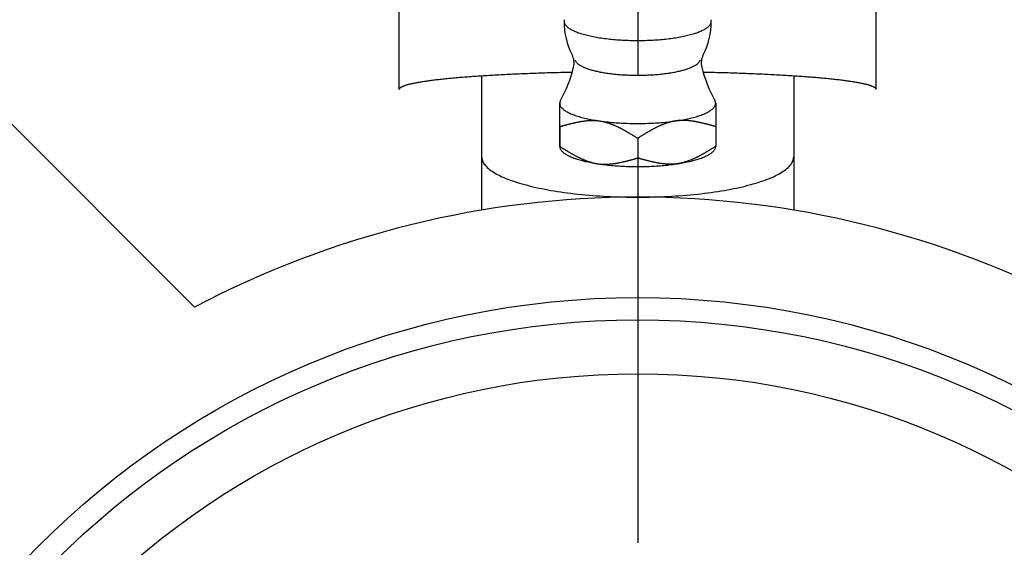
# Model space of a CAD drawing. Extents: x -72 to 147, y -72 to 147.
# Tile 4 of 8: x -28 to 16, y 27 to 50. Entities that reach past the tile are written whole.
import ezdxf

# ---------------------------------------------------------------- set-up
doc = ezdxf.new("R2010")
doc.units = 0
doc.header["$LTSCALE"] = 14
doc.linetypes.add('CENTER', pattern=[2, 1.25, -0.25, 0.25, -0.25])
doc.layers.get('0').update_dxf_attribs({"linetype": 'CONTINUOUS'})
doc.layers.add('CENTER', color=1, linetype='CENTER')

msp = doc.modelspace()

# ---------------------------------------------------------------- linework, layer by layer
for p, q in [((-10.705, 47.323), (-10.705, 66.646)), ((10.705, 47.323), (10.705, 66.646)), ((-30.052, 47.73), (-19.884, 37.562)), ((-7, 47.931), (-7, 41.92)), ((7, 47.931), (7, 41.92)), ((-3.5, 44.777), (-3.5, 46.71))]:
    msp.add_line(p, q)
at = {"linetype": 'CONTINUOUS'}
for p, q in [((-3.5, 45.663), (-3.5, 44.778)), ((3.5, 45.663), (3.5, 44.778)), ((0, 45.14), (0, 44.255))]:
    msp.add_line(p, q, dxfattribs=at)
for points in [[(-3.5, 45.663), (-3.5, 45.732), (-3.5, 45.797), (-3.5, 45.861), (-3.5, 45.921), (-3.5, 45.98), (-3.5, 46.036), (-3.5, 46.09), (-3.5, 46.142), (-3.5, 46.192), (-3.5, 46.24), (-3.5, 46.285), (-3.5, 46.329), (-3.5, 46.371), (-3.5, 46.411), (-3.5, 46.449), (-3.5, 46.485), (-3.5, 46.519), (-3.5, 46.552), (-3.5, 46.583), (-3.5, 46.611), (-3.5, 46.639), (-3.5, 46.664), (-3.5, 46.688), (-3.5, 46.709)], [(3.5, 46.709), (3.5, 46.688), (3.5, 46.664), (3.5, 46.639), (3.5, 46.611), (3.5, 46.583), (3.5, 46.552), (3.5, 46.519), (3.5, 46.485), (3.5, 46.449), (3.5, 46.411), (3.5, 46.371), (3.5, 46.329), (3.5, 46.285), (3.5, 46.24), (3.5, 46.192), (3.5, 46.142), (3.5, 46.09), (3.5, 46.036), (3.5, 45.98), (3.5, 45.921), (3.5, 45.861), (3.5, 45.797), (3.5, 45.732), (3.5, 45.663)]]:
    msp.add_lwpolyline(points, dxfattribs=at)
for points in [[(-3.287, 50.456, 0), (-3.293, 50.434, 0), (-3.298, 50.412, 0), (-3.3, 50.39, 0), (-3.3, 50.368, 0), (-3.297, 50.346, 0), (-3.293, 50.323, 0), (-3.286, 50.301, 0), (-3.277, 50.279, 0), (-3.266, 50.257, 0), (-3.252, 50.236, 0), (-3.237, 50.214, 0), (-3.219, 50.192, 0), (-3.199, 50.17, 0), (-3.177, 50.149, 0), (-3.153, 50.128, 0), (-3.127, 50.107, 0), (-3.098, 50.086, 0), (-3.068, 50.065, 0), (-3.035, 50.045, 0), (-3, 50.024, 0), (-2.964, 50.004, 0), (-2.925, 49.985, 0), (-2.885, 49.965, 0), (-2.842, 49.946, 0), (-2.798, 49.927, 0), (-2.751, 49.908, 0), (-2.703, 49.89, 0), (-2.653, 49.872, 0), (-2.601, 49.854, 0), (-2.548, 49.837, 0), (-2.492, 49.82, 0), (-2.435, 49.804, 0), (-2.377, 49.787, 0), (-2.317, 49.772, 0), (-2.255, 49.756, 0), (-2.192, 49.741, 0), (-2.127, 49.727, 0), (-2.061, 49.713, 0), (-1.993, 49.699, 0), (-1.924, 49.686, 0), (-1.854, 49.673, 0), (-1.783, 49.661, 0), (-1.71, 49.65, 0), (-1.636, 49.638, 0), (-1.561, 49.627, 0), (-1.486, 49.617, 0), (-1.409, 49.608, 0), (-1.331, 49.598, 0), (-1.252, 49.59, 0), (-1.172, 49.581, 0), (-1.092, 49.574, 0), (-1.011, 49.567, 0), (-0.929, 49.56, 0), (-0.846, 49.554, 0), (-0.763, 49.549, 0), (-0.68, 49.544, 0), (-0.596, 49.54, 0), (-0.512, 49.536, 0), (-0.427, 49.533, 0), (-0.342, 49.53, 0), (-0.257, 49.528, 0), (-0.171, 49.527, 0), (-0.086, 49.526, 0), (0, 49.526, 0), (0.086, 49.526, 0), (0.171, 49.527, 0), (0.257, 49.528, 0), (0.342, 49.53, 0), (0.427, 49.533, 0), (0.512, 49.536, 0), (0.596, 49.54, 0), (0.68, 49.544, 0), (0.763, 49.549, 0), (0.846, 49.554, 0), (0.929, 49.56, 0), (1.011, 49.567, 0), (1.092, 49.574, 0), (1.172, 49.581, 0), (1.252, 49.59, 0), (1.331, 49.598, 0), (1.409, 49.608, 0), (1.486, 49.617, 0), (1.561, 49.627, 0), (1.636, 49.638, 0), (1.71, 49.65, 0), (1.783, 49.661, 0), (1.854, 49.673, 0), (1.924, 49.686, 0), (1.993, 49.699, 0), (2.061, 49.713, 0), (2.127, 49.727, 0), (2.192, 49.741, 0), (2.255, 49.756, 0), (2.317, 49.772, 0), (2.377, 49.787, 0), (2.435, 49.804, 0), (2.492, 49.82, 0), (2.548, 49.837, 0), (2.601, 49.854, 0), (2.653, 49.872, 0), (2.703, 49.89, 0), (2.751, 49.908, 0), (2.798, 49.927, 0), (2.842, 49.946, 0), (2.885, 49.965, 0), (2.925, 49.985, 0), (2.964, 50.004, 0), (3, 50.024, 0), (3.035, 50.045, 0), (3.068, 50.065, 0), (3.098, 50.086, 0), (3.127, 50.107, 0), (3.153, 50.128, 0), (3.177, 50.149, 0), (3.199, 50.17, 0), (3.219, 50.192, 0), (3.237, 50.214, 0), (3.252, 50.236, 0), (3.266, 50.257, 0), (3.277, 50.279, 0), (3.286, 50.301, 0), (3.293, 50.323, 0), (3.297, 50.346, 0), (3.3, 50.368, 0), (3.3, 50.39, 0), (3.298, 50.412, 0), (3.293, 50.434, 0), (3.287, 50.456, 0)], [(-3.46, 46.845, 0), (-3.461, 46.844, 0), (-3.462, 46.843, 0), (-3.462, 46.842, 0), (-3.463, 46.841, 0), (-3.463, 46.84, 0), (-3.464, 46.839, 0), (-3.465, 46.838, 0), (-3.465, 46.837, 0), (-3.466, 46.836, 0), (-3.466, 46.835, 0), (-3.467, 46.834, 0), (-3.467, 46.833, 0), (-3.468, 46.832, 0), (-3.469, 46.831, 0), (-3.469, 46.83, 0), (-3.47, 46.828, 0), (-3.47, 46.827, 0), (-3.471, 46.826, 0), (-3.471, 46.825, 0), (-3.472, 46.824, 0), (-3.472, 46.823, 0), (-3.473, 46.822, 0), (-3.473, 46.821, 0), (-3.474, 46.82, 0), (-3.474, 46.819, 0), (-3.475, 46.818, 0), (-3.475, 46.817, 0), (-3.476, 46.816, 0), (-3.476, 46.815, 0), (-3.477, 46.814, 0), (-3.477, 46.813, 0), (-3.478, 46.812, 0), (-3.478, 46.81, 0), (-3.479, 46.809, 0), (-3.479, 46.808, 0), (-3.48, 46.807, 0), (-3.48, 46.806, 0), (-3.48, 46.805, 0), (-3.481, 46.804, 0), (-3.481, 46.803, 0), (-3.482, 46.802, 0), (-3.482, 46.801, 0), (-3.483, 46.8, 0), (-3.483, 46.799, 0), (-3.483, 46.798, 0), (-3.484, 46.797, 0), (-3.484, 46.796, 0), (-3.485, 46.794, 0), (-3.485, 46.794, 0), (-3.485, 46.792, 0), (-3.486, 46.791, 0), (-3.486, 46.79, 0), (-3.486, 46.789, 0), (-3.487, 46.788, 0), (-3.487, 46.787, 0), (-3.487, 46.786, 0), (-3.488, 46.785, 0), (-3.488, 46.784, 0), (-3.488, 46.783, 0), (-3.489, 46.782, 0), (-3.489, 46.781, 0), (-3.489, 46.78, 0), (-3.49, 46.779, 0), (-3.49, 46.778, 0), (-3.49, 46.776, 0), (-3.491, 46.775, 0), (-3.491, 46.774, 0), (-3.491, 46.773, 0), (-3.492, 46.772, 0), (-3.492, 46.771, 0), (-3.492, 46.77, 0), (-3.492, 46.769, 0), (-3.493, 46.768, 0), (-3.493, 46.767, 0), (-3.493, 46.766, 0), (-3.493, 46.765, 0), (-3.494, 46.764, 0), (-3.494, 46.763, 0), (-3.494, 46.762, 0), (-3.494, 46.761, 0), (-3.495, 46.76, 0), (-3.495, 46.758, 0), (-3.495, 46.757, 0), (-3.495, 46.756, 0), (-3.496, 46.755, 0), (-3.496, 46.754, 0), (-3.496, 46.753, 0), (-3.496, 46.752, 0), (-3.496, 46.751, 0), (-3.497, 46.75, 0), (-3.497, 46.749, 0), (-3.497, 46.748, 0), (-3.497, 46.747, 0), (-3.497, 46.746, 0), (-3.497, 46.745, 0), (-3.498, 46.743, 0), (-3.498, 46.742, 0), (-3.498, 46.741, 0), (-3.498, 46.74, 0), (-3.498, 46.739, 0), (-3.498, 46.738, 0), (-3.498, 46.737, 0), (-3.498, 46.736, 0), (-3.499, 46.735, 0), (-3.499, 46.734, 0), (-3.499, 46.733, 0), (-3.499, 46.732, 0), (-3.499, 46.731, 0), (-3.499, 46.73, 0), (-3.499, 46.729, 0), (-3.499, 46.727, 0), (-3.499, 46.727, 0), (-3.499, 46.725, 0), (-3.5, 46.724, 0), (-3.5, 46.723, 0), (-3.5, 46.722, 0), (-3.5, 46.721, 0), (-3.5, 46.72, 0), (-3.5, 46.719, 0), (-3.5, 46.718, 0), (-3.5, 46.717, 0), (-3.5, 46.716, 0), (-3.5, 46.715, 0), (-3.5, 46.714, 0), (-3.5, 46.713, 0), (-3.5, 46.712, 0), (-3.5, 46.711, 0), (-3.5, 46.709, 0)], [(-3.5, 46.709, 0), (-3.499, 46.686, 0), (-3.495, 46.663, 0), (-3.49, 46.639, 0), (-3.481, 46.616, 0), (-3.471, 46.593, 0), (-3.458, 46.57, 0), (-3.443, 46.547, 0), (-3.426, 46.524, 0), (-3.406, 46.501, 0), (-3.385, 46.479, 0), (-3.361, 46.456, 0), (-3.334, 46.434, 0), (-3.306, 46.412, 0), (-3.275, 46.39, 0), (-3.242, 46.368, 0), (-3.207, 46.347, 0), (-3.17, 46.326, 0), (-3.131, 46.305, 0), (-3.09, 46.284, 0), (-3.047, 46.264, 0), (-3.001, 46.243, 0), (-2.954, 46.224, 0), (-2.905, 46.204, 0), (-2.854, 46.185, 0), (-2.801, 46.166, 0), (-2.746, 46.148, 0), (-2.689, 46.13, 0), (-2.63, 46.112, 0), (-2.57, 46.094, 0), (-2.508, 46.078, 0), (-2.445, 46.061, 0), (-2.379, 46.045, 0), (-2.313, 46.029, 0), (-2.244, 46.014, 0), (-2.175, 46, 0), (-2.103, 45.985, 0), (-2.031, 45.972, 0), (-1.957, 45.958, 0), (-1.881, 45.946, 0), (-1.805, 45.933, 0), (-1.727, 45.922, 0), (-1.648, 45.91, 0), (-1.568, 45.9, 0), (-1.487, 45.889, 0), (-1.405, 45.88, 0), (-1.323, 45.871, 0), (-1.239, 45.862, 0), (-1.154, 45.854, 0), (-1.069, 45.847, 0), (-0.983, 45.84, 0), (-0.896, 45.834, 0), (-0.809, 45.828, 0), (-0.721, 45.823, 0), (-0.633, 45.819, 0), (-0.544, 45.815, 0), (-0.455, 45.811, 0), (-0.365, 45.809, 0), (-0.276, 45.806, 0), (-0.186, 45.805, 0), (-0.096, 45.804, 0), (-0.006, 45.804, 0), (0.084, 45.804, 0), (0.174, 45.805, 0), (0.264, 45.806, 0), (0.353, 45.808, 0), (0.443, 45.811, 0), (0.532, 45.814, 0), (0.621, 45.818, 0), (0.709, 45.822, 0), (0.797, 45.827, 0), (0.884, 45.833, 0), (0.971, 45.839, 0), (1.057, 45.846, 0), (1.143, 45.853, 0), (1.227, 45.861, 0), (1.311, 45.87, 0), (1.394, 45.879, 0), (1.476, 45.888, 0), (1.558, 45.898, 0), (1.638, 45.909, 0), (1.717, 45.92, 0), (1.794, 45.932, 0), (1.871, 45.944, 0), (1.947, 45.957, 0), (2.021, 45.97, 0), (2.094, 45.983, 0), (2.165, 45.998, 0), (2.235, 46.012, 0), (2.304, 46.027, 0), (2.371, 46.043, 0), (2.436, 46.059, 0), (2.5, 46.075, 0), (2.562, 46.092, 0), (2.622, 46.109, 0), (2.681, 46.127, 0), (2.738, 46.145, 0), (2.793, 46.164, 0), (2.847, 46.182, 0), (2.898, 46.202, 0), (2.948, 46.221, 0), (2.995, 46.241, 0), (3.041, 46.261, 0), (3.084, 46.281, 0), (3.126, 46.302, 0), (3.165, 46.323, 0), (3.203, 46.344, 0), (3.238, 46.365, 0), (3.271, 46.387, 0), (3.302, 46.409, 0), (3.331, 46.431, 0), (3.357, 46.453, 0), (3.382, 46.476, 0), (3.404, 46.498, 0), (3.423, 46.521, 0), (3.441, 46.544, 0), (3.456, 46.567, 0), (3.469, 46.59, 0), (3.48, 46.613, 0), (3.489, 46.636, 0), (3.495, 46.66, 0), (3.498, 46.683, 0), (3.5, 46.706, 0), (3.499, 46.729, 0), (3.496, 46.753, 0), (3.491, 46.776, 0), (3.483, 46.799, 0), (3.473, 46.822, 0), (3.46, 46.845, 0)], [(3.5, 46.709, 0), (3.5, 46.711, 0), (3.5, 46.712, 0), (3.5, 46.713, 0), (3.5, 46.714, 0), (3.5, 46.715, 0), (3.5, 46.716, 0), (3.5, 46.717, 0), (3.5, 46.718, 0), (3.5, 46.719, 0), (3.5, 46.72, 0), (3.5, 46.721, 0), (3.5, 46.722, 0), (3.5, 46.723, 0), (3.5, 46.724, 0), (3.499, 46.725, 0), (3.499, 46.727, 0), (3.499, 46.727, 0), (3.499, 46.729, 0), (3.499, 46.73, 0), (3.499, 46.731, 0), (3.499, 46.732, 0), (3.499, 46.733, 0), (3.499, 46.734, 0), (3.499, 46.735, 0), (3.498, 46.736, 0), (3.498, 46.737, 0), (3.498, 46.738, 0), (3.498, 46.739, 0), (3.498, 46.74, 0), (3.498, 46.741, 0), (3.498, 46.742, 0), (3.498, 46.743, 0), (3.497, 46.745, 0), (3.497, 46.746, 0), (3.497, 46.747, 0), (3.497, 46.748, 0), (3.497, 46.749, 0), (3.497, 46.75, 0), (3.496, 46.751, 0), (3.496, 46.752, 0), (3.496, 46.753, 0), (3.496, 46.754, 0), (3.496, 46.755, 0), (3.495, 46.756, 0), (3.495, 46.757, 0), (3.495, 46.758, 0), (3.495, 46.76, 0), (3.494, 46.761, 0), (3.494, 46.762, 0), (3.494, 46.763, 0), (3.494, 46.764, 0), (3.493, 46.765, 0), (3.493, 46.766, 0), (3.493, 46.767, 0), (3.493, 46.768, 0), (3.492, 46.769, 0), (3.492, 46.77, 0), (3.492, 46.771, 0), (3.492, 46.772, 0), (3.491, 46.773, 0), (3.491, 46.774, 0), (3.491, 46.775, 0), (3.49, 46.776, 0), (3.49, 46.778, 0), (3.49, 46.779, 0), (3.489, 46.78, 0), (3.489, 46.781, 0), (3.489, 46.782, 0), (3.488, 46.783, 0), (3.488, 46.784, 0), (3.488, 46.785, 0), (3.487, 46.786, 0), (3.487, 46.787, 0), (3.487, 46.788, 0), (3.486, 46.789, 0), (3.486, 46.79, 0), (3.486, 46.791, 0), (3.485, 46.792, 0), (3.485, 46.794, 0), (3.485, 46.794, 0), (3.484, 46.796, 0), (3.484, 46.797, 0), (3.483, 46.798, 0), (3.483, 46.799, 0), (3.483, 46.8, 0), (3.482, 46.801, 0), (3.482, 46.802, 0), (3.481, 46.803, 0), (3.481, 46.804, 0), (3.48, 46.805, 0), (3.48, 46.806, 0), (3.48, 46.807, 0), (3.479, 46.808, 0), (3.479, 46.809, 0), (3.478, 46.81, 0), (3.478, 46.812, 0), (3.477, 46.813, 0), (3.477, 46.814, 0), (3.476, 46.815, 0), (3.476, 46.816, 0), (3.475, 46.817, 0), (3.475, 46.818, 0), (3.474, 46.819, 0), (3.474, 46.82, 0), (3.473, 46.821, 0), (3.473, 46.822, 0), (3.472, 46.823, 0), (3.472, 46.824, 0), (3.471, 46.825, 0), (3.471, 46.826, 0), (3.47, 46.827, 0), (3.47, 46.828, 0), (3.469, 46.83, 0), (3.469, 46.831, 0), (3.468, 46.832, 0), (3.467, 46.833, 0), (3.467, 46.834, 0), (3.466, 46.835, 0), (3.466, 46.836, 0), (3.465, 46.837, 0), (3.465, 46.838, 0), (3.464, 46.839, 0), (3.463, 46.84, 0), (3.463, 46.841, 0), (3.462, 46.842, 0), (3.462, 46.843, 0), (3.461, 46.844, 0), (3.46, 46.845, 0)], [(-3.5, 44.777, 0), (-3.499, 44.755, 0), (-3.496, 44.733, 0), (-3.49, 44.711, 0), (-3.483, 44.688, 0), (-3.474, 44.666, 0), (-3.462, 44.644, 0), (-3.448, 44.623, 0), (-3.433, 44.601, 0), (-3.415, 44.579, 0), (-3.395, 44.557, 0), (-3.373, 44.536, 0), (-3.349, 44.514, 0), (-3.323, 44.493, 0), (-3.295, 44.472, 0), (-3.265, 44.451, 0), (-3.233, 44.431, 0), (-3.199, 44.41, 0), (-3.164, 44.39, 0), (-3.126, 44.37, 0), (-3.086, 44.35, 0), (-3.045, 44.331, 0), (-3.002, 44.312, 0), (-2.957, 44.293, 0), (-2.91, 44.274, 0), (-2.861, 44.256, 0), (-2.811, 44.238, 0), (-2.759, 44.22, 0), (-2.705, 44.203, 0), (-2.65, 44.186, 0), (-2.593, 44.169, 0), (-2.534, 44.153, 0), (-2.474, 44.137, 0), (-2.413, 44.121, 0), (-2.35, 44.106, 0), (-2.286, 44.092, 0), (-2.22, 44.077, 0), (-2.153, 44.063, 0), (-2.084, 44.05, 0), (-2.015, 44.037, 0), (-1.944, 44.024, 0), (-1.872, 44.012, 0), (-1.799, 44.001, 0), (-1.725, 43.989, 0), (-1.649, 43.979, 0), (-1.573, 43.968, 0), (-1.496, 43.959, 0), (-1.418, 43.949, 0), (-1.339, 43.941, 0), (-1.259, 43.932, 0), (-1.179, 43.925, 0), (-1.097, 43.917, 0), (-1.015, 43.911, 0), (-0.933, 43.904, 0), (-0.85, 43.899, 0), (-0.766, 43.894, 0), (-0.682, 43.889, 0), (-0.598, 43.885, 0), (-0.513, 43.882, 0), (-0.428, 43.879, 0), (-0.343, 43.876, 0), (-0.257, 43.874, 0), (-0.171, 43.873, 0), (-0.085, 43.872, 0), (0, 43.872, 0), (0.086, 43.872, 0), (0.172, 43.873, 0), (0.258, 43.874, 0), (0.343, 43.876, 0), (0.429, 43.879, 0), (0.514, 43.882, 0), (0.599, 43.885, 0), (0.683, 43.889, 0), (0.767, 43.894, 0), (0.851, 43.899, 0), (0.934, 43.904, 0), (1.016, 43.911, 0), (1.098, 43.917, 0), (1.179, 43.925, 0), (1.26, 43.932, 0), (1.34, 43.941, 0), (1.419, 43.95, 0), (1.497, 43.959, 0), (1.574, 43.968, 0), (1.65, 43.979, 0), (1.725, 43.989, 0), (1.8, 44.001, 0), (1.873, 44.012, 0), (1.945, 44.024, 0), (2.016, 44.037, 0), (2.085, 44.05, 0), (2.154, 44.063, 0), (2.221, 44.077, 0), (2.286, 44.092, 0), (2.351, 44.106, 0), (2.414, 44.121, 0), (2.475, 44.137, 0), (2.535, 44.153, 0), (2.593, 44.169, 0), (2.65, 44.186, 0), (2.706, 44.203, 0), (2.759, 44.22, 0), (2.811, 44.238, 0), (2.862, 44.256, 0), (2.91, 44.274, 0), (2.957, 44.293, 0), (3.002, 44.312, 0), (3.045, 44.331, 0), (3.087, 44.351, 0), (3.126, 44.37, 0), (3.164, 44.39, 0), (3.2, 44.41, 0), (3.234, 44.431, 0), (3.266, 44.452, 0), (3.295, 44.472, 0), (3.323, 44.493, 0), (3.349, 44.515, 0), (3.373, 44.536, 0), (3.395, 44.557, 0), (3.415, 44.579, 0), (3.433, 44.601, 0), (3.448, 44.623, 0), (3.462, 44.645, 0), (3.474, 44.667, 0), (3.483, 44.689, 0), (3.491, 44.711, 0), (3.496, 44.733, 0), (3.499, 44.755, 0), (3.5, 44.778, 0)]]:
    msp.add_polyline3d(points, dxfattribs=at)
for points in [[(-2.803, 48.647, 0), (-2.798, 48.63, 0), (-2.792, 48.613, 0), (-2.784, 48.596, 0), (-2.774, 48.579, 0), (-2.763, 48.562, 0), (-2.75, 48.546, 0), (-2.736, 48.529, 0), (-2.72, 48.513, 0), (-2.703, 48.496, 0), (-2.684, 48.48, 0), (-2.664, 48.463, 0), (-2.642, 48.447, 0), (-2.619, 48.431, 0), (-2.595, 48.415, 0), (-2.569, 48.4, 0), (-2.541, 48.384, 0), (-2.512, 48.369, 0), (-2.482, 48.354, 0), (-2.45, 48.339, 0), (-2.417, 48.324, 0), (-2.383, 48.309, 0), (-2.347, 48.295, 0), (-2.31, 48.281, 0), (-2.272, 48.267, 0), (-2.232, 48.253, 0), (-2.192, 48.24, 0), (-2.15, 48.227, 0), (-2.106, 48.214, 0), (-2.062, 48.201, 0), (-2.017, 48.189, 0), (-1.97, 48.176, 0), (-1.922, 48.165, 0), (-1.874, 48.153, 0), (-1.824, 48.142, 0), (-1.773, 48.131, 0), (-1.721, 48.12, 0), (-1.668, 48.11, 0), (-1.615, 48.1, 0), (-1.56, 48.09, 0), (-1.505, 48.081, 0), (-1.448, 48.072, 0), (-1.391, 48.063, 0), (-1.333, 48.055, 0), (-1.275, 48.047, 0), (-1.216, 48.04, 0), (-1.156, 48.032, 0), (-1.095, 48.026, 0), (-1.034, 48.019, 0), (-0.972, 48.013, 0), (-0.91, 48.007, 0), (-0.847, 48.002, 0), (-0.783, 47.997, 0), (-0.72, 47.992, 0), (-0.656, 47.988, 0), (-0.591, 47.985, 0), (-0.526, 47.981, 0), (-0.461, 47.978, 0), (-0.396, 47.976, 0), (-0.33, 47.973, 0), (-0.264, 47.971, 0), (-0.198, 47.97, 0), (-0.132, 47.969, 0), (-0.066, 47.968, 0), (0, 47.968, 0), (0.066, 47.968, 0), (0.132, 47.969, 0), (0.198, 47.97, 0), (0.264, 47.971, 0), (0.33, 47.973, 0), (0.396, 47.976, 0), (0.461, 47.978, 0), (0.526, 47.981, 0), (0.591, 47.985, 0), (0.656, 47.988, 0), (0.72, 47.992, 0), (0.783, 47.997, 0), (0.847, 48.002, 0), (0.91, 48.007, 0), (0.972, 48.013, 0), (1.034, 48.019, 0), (1.095, 48.026, 0), (1.156, 48.032, 0), (1.216, 48.04, 0), (1.275, 48.047, 0), (1.333, 48.055, 0), (1.391, 48.063, 0), (1.448, 48.072, 0), (1.505, 48.081, 0), (1.56, 48.09, 0), (1.615, 48.1, 0), (1.668, 48.11, 0), (1.721, 48.12, 0), (1.773, 48.131, 0), (1.824, 48.142, 0), (1.874, 48.153, 0), (1.922, 48.165, 0), (1.97, 48.176, 0), (2.017, 48.189, 0), (2.062, 48.201, 0), (2.106, 48.214, 0), (2.15, 48.227, 0), (2.192, 48.24, 0), (2.232, 48.253, 0), (2.272, 48.267, 0), (2.31, 48.281, 0), (2.347, 48.295, 0), (2.383, 48.309, 0), (2.417, 48.324, 0), (2.45, 48.339, 0), (2.482, 48.354, 0), (2.512, 48.369, 0), (2.541, 48.384, 0), (2.569, 48.4, 0), (2.595, 48.415, 0), (2.619, 48.431, 0), (2.642, 48.447, 0), (2.664, 48.463, 0), (2.684, 48.48, 0), (2.703, 48.496, 0), (2.72, 48.513, 0), (2.736, 48.529, 0), (2.75, 48.546, 0), (2.763, 48.562, 0), (2.774, 48.579, 0), (2.784, 48.596, 0), (2.792, 48.613, 0), (2.798, 48.63, 0), (2.803, 48.647, 0)], [(-2.937, 48.096, 0), (-3.041, 48.094, 0), (-3.144, 48.092, 0), (-3.248, 48.089, 0), (-3.35, 48.087, 0), (-3.453, 48.084, 0), (-3.555, 48.081, 0), (-3.657, 48.079, 0), (-3.758, 48.076, 0), (-3.859, 48.073, 0), (-3.96, 48.07, 0), (-4.06, 48.067, 0), (-4.16, 48.064, 0), (-4.26, 48.061, 0), (-4.358, 48.057, 0), (-4.457, 48.054, 0), (-4.555, 48.05, 0), (-4.653, 48.047, 0), (-4.75, 48.044, 0), (-4.846, 48.04, 0), (-4.943, 48.036, 0), (-5.038, 48.032, 0), (-5.133, 48.029, 0), (-5.228, 48.025, 0), (-5.322, 48.02, 0), (-5.416, 48.017, 0), (-5.509, 48.012, 0), (-5.601, 48.008, 0), (-5.693, 48.004, 0), (-5.784, 47.999, 0), (-5.875, 47.995, 0), (-5.965, 47.991, 0), (-6.054, 47.986, 0), (-6.143, 47.981, 0), (-6.232, 47.977, 0), (-6.319, 47.972, 0), (-6.406, 47.967, 0), (-6.492, 47.962, 0), (-6.578, 47.957, 0), (-6.663, 47.952, 0), (-6.747, 47.947, 0), (-6.831, 47.942, 0), (-6.914, 47.937, 0), (-6.996, 47.931, 0), (-7.077, 47.926, 0), (-7.158, 47.921, 0), (-7.238, 47.915, 0), (-7.317, 47.91, 0), (-7.396, 47.904, 0), (-7.474, 47.899, 0), (-7.551, 47.893, 0), (-7.627, 47.887, 0), (-7.703, 47.881, 0), (-7.777, 47.875, 0), (-7.851, 47.87, 0), (-7.924, 47.864, 0), (-7.996, 47.858, 0), (-8.068, 47.851, 0), (-8.139, 47.845, 0), (-8.208, 47.839, 0), (-8.277, 47.833, 0), (-8.346, 47.827, 0), (-8.413, 47.82, 0), (-8.479, 47.814, 0), (-8.545, 47.807, 0), (-8.609, 47.801, 0), (-8.673, 47.794, 0), (-8.736, 47.788, 0), (-8.798, 47.781, 0), (-8.859, 47.774, 0), (-8.92, 47.767, 0), (-8.979, 47.761, 0), (-9.037, 47.754, 0), (-9.095, 47.747, 0), (-9.151, 47.74, 0), (-9.207, 47.733, 0), (-9.262, 47.726, 0), (-9.315, 47.719, 0), (-9.368, 47.712, 0), (-9.42, 47.705, 0), (-9.471, 47.698, 0), (-9.521, 47.691, 0), (-9.57, 47.683, 0), (-9.618, 47.676, 0), (-9.665, 47.669, 0), (-9.711, 47.661, 0), (-9.756, 47.654, 0), (-9.8, 47.647, 0), (-9.843, 47.639, 0), (-9.885, 47.632, 0), (-9.926, 47.624, 0), (-9.966, 47.617, 0), (-10.005, 47.609, 0), (-10.043, 47.601, 0), (-10.079, 47.594, 0), (-10.115, 47.586, 0), (-10.15, 47.578, 0), (-10.184, 47.571, 0), (-10.217, 47.563, 0), (-10.249, 47.555, 0), (-10.279, 47.547, 0), (-10.309, 47.54, 0), (-10.338, 47.532, 0), (-10.365, 47.524, 0), (-10.392, 47.516, 0), (-10.417, 47.508, 0), (-10.441, 47.5, 0), (-10.465, 47.492, 0), (-10.487, 47.484, 0), (-10.508, 47.476, 0), (-10.528, 47.468, 0), (-10.547, 47.46, 0), (-10.565, 47.452, 0), (-10.582, 47.444, 0), (-10.598, 47.436, 0), (-10.612, 47.428, 0), (-10.626, 47.42, 0), (-10.639, 47.412, 0), (-10.65, 47.404, 0), (-10.66, 47.396, 0), (-10.67, 47.388, 0), (-10.678, 47.38, 0), (-10.685, 47.372, 0), (-10.691, 47.364, 0), (-10.696, 47.356, 0), (-10.7, 47.347, 0), (-10.702, 47.339, 0), (-10.704, 47.331, 0), (-10.704, 47.323, 0)], [(10.704, 47.323, 0), (10.704, 47.331, 0), (10.702, 47.339, 0), (10.7, 47.347, 0), (10.696, 47.356, 0), (10.691, 47.364, 0), (10.685, 47.372, 0), (10.678, 47.38, 0), (10.67, 47.388, 0), (10.66, 47.396, 0), (10.65, 47.404, 0), (10.639, 47.412, 0), (10.626, 47.42, 0), (10.612, 47.428, 0), (10.598, 47.436, 0), (10.582, 47.444, 0), (10.565, 47.452, 0), (10.547, 47.46, 0), (10.528, 47.468, 0), (10.508, 47.476, 0), (10.487, 47.484, 0), (10.465, 47.492, 0), (10.441, 47.5, 0), (10.417, 47.508, 0), (10.392, 47.516, 0), (10.365, 47.524, 0), (10.338, 47.532, 0), (10.309, 47.54, 0), (10.279, 47.547, 0), (10.249, 47.555, 0), (10.217, 47.563, 0), (10.184, 47.571, 0), (10.15, 47.578, 0), (10.115, 47.586, 0), (10.079, 47.594, 0), (10.043, 47.601, 0), (10.005, 47.609, 0), (9.966, 47.617, 0), (9.926, 47.624, 0), (9.885, 47.632, 0), (9.843, 47.639, 0), (9.8, 47.647, 0), (9.756, 47.654, 0), (9.711, 47.661, 0), (9.665, 47.669, 0), (9.618, 47.676, 0), (9.57, 47.683, 0), (9.521, 47.691, 0), (9.471, 47.698, 0), (9.42, 47.705, 0), (9.368, 47.712, 0), (9.315, 47.719, 0), (9.262, 47.726, 0), (9.207, 47.733, 0), (9.151, 47.74, 0), (9.095, 47.747, 0), (9.037, 47.754, 0), (8.979, 47.761, 0), (8.92, 47.767, 0), (8.859, 47.774, 0), (8.798, 47.781, 0), (8.736, 47.788, 0), (8.673, 47.794, 0), (8.609, 47.801, 0), (8.545, 47.807, 0), (8.479, 47.814, 0), (8.413, 47.82, 0), (8.346, 47.827, 0), (8.277, 47.833, 0), (8.208, 47.839, 0), (8.139, 47.845, 0), (8.068, 47.851, 0), (7.996, 47.858, 0), (7.924, 47.864, 0), (7.851, 47.87, 0), (7.777, 47.875, 0), (7.703, 47.881, 0), (7.627, 47.887, 0), (7.551, 47.893, 0), (7.474, 47.899, 0), (7.396, 47.904, 0), (7.317, 47.91, 0), (7.238, 47.915, 0), (7.158, 47.921, 0), (7.077, 47.926, 0), (6.996, 47.931, 0), (6.914, 47.937, 0), (6.831, 47.942, 0), (6.747, 47.947, 0), (6.663, 47.952, 0), (6.578, 47.957, 0), (6.492, 47.962, 0), (6.406, 47.967, 0), (6.319, 47.972, 0), (6.232, 47.977, 0), (6.143, 47.981, 0), (6.054, 47.986, 0), (5.965, 47.991, 0), (5.875, 47.995, 0), (5.784, 47.999, 0), (5.693, 48.004, 0), (5.601, 48.008, 0), (5.509, 48.012, 0), (5.416, 48.017, 0), (5.322, 48.02, 0), (5.228, 48.025, 0), (5.133, 48.029, 0), (5.038, 48.032, 0), (4.943, 48.036, 0), (4.846, 48.04, 0), (4.75, 48.044, 0), (4.653, 48.047, 0), (4.555, 48.05, 0), (4.457, 48.054, 0), (4.358, 48.057, 0), (4.26, 48.061, 0), (4.16, 48.064, 0), (4.06, 48.067, 0), (3.96, 48.07, 0), (3.859, 48.073, 0), (3.758, 48.076, 0), (3.657, 48.079, 0), (3.555, 48.081, 0), (3.453, 48.084, 0), (3.35, 48.087, 0), (3.248, 48.089, 0), (3.144, 48.092, 0), (3.041, 48.094, 0), (2.937, 48.096, 0)], [(-3.5, 45.663, 0), (-3.477, 45.67, 0), (-3.453, 45.676, 0), (-3.43, 45.683, 0), (-3.407, 45.69, 0), (-3.383, 45.696, 0), (-3.36, 45.703, 0), (-3.337, 45.709, 0), (-3.313, 45.715, 0), (-3.29, 45.722, 0), (-3.266, 45.728, 0), (-3.243, 45.734, 0), (-3.22, 45.741, 0), (-3.196, 45.747, 0), (-3.173, 45.753, 0), (-3.15, 45.76, 0), (-3.127, 45.766, 0), (-3.103, 45.772, 0), (-3.08, 45.778, 0), (-3.057, 45.784, 0), (-3.033, 45.79, 0), (-3.01, 45.795, 0), (-2.987, 45.801, 0), (-2.964, 45.807, 0), (-2.94, 45.813, 0), (-2.917, 45.818, 0), (-2.894, 45.824, 0), (-2.871, 45.829, 0), (-2.847, 45.834, 0), (-2.824, 45.84, 0), (-2.801, 45.845, 0), (-2.778, 45.85, 0), (-2.755, 45.855, 0), (-2.732, 45.86, 0), (-2.709, 45.864, 0), (-2.685, 45.869, 0), (-2.662, 45.873, 0), (-2.639, 45.878, 0), (-2.616, 45.882, 0), (-2.593, 45.886, 0), (-2.57, 45.89, 0), (-2.547, 45.894, 0), (-2.524, 45.898, 0), (-2.501, 45.902, 0), (-2.478, 45.905, 0), (-2.455, 45.909, 0), (-2.433, 45.912, 0), (-2.41, 45.915, 0), (-2.387, 45.918, 0), (-2.364, 45.921, 0), (-2.341, 45.923, 0), (-2.318, 45.926, 0), (-2.296, 45.928, 0), (-2.273, 45.93, 0), (-2.25, 45.932, 0), (-2.227, 45.934, 0), (-2.205, 45.935, 0), (-2.182, 45.937, 0), (-2.159, 45.938, 0), (-2.137, 45.939, 0), (-2.114, 45.94, 0), (-2.092, 45.941, 0), (-2.069, 45.941, 0), (-2.047, 45.941, 0), (-2.024, 45.941, 0), (-2.002, 45.941, 0), (-1.979, 45.941, 0), (-1.957, 45.941, 0), (-1.934, 45.94, 0), (-1.912, 45.939, 0), (-1.89, 45.938, 0), (-1.868, 45.936, 0), (-1.845, 45.935, 0), (-1.823, 45.933, 0), (-1.801, 45.931, 0), (-1.779, 45.928, 0), (-1.757, 45.926, 0), (-1.735, 45.923, 0), (-1.713, 45.92, 0), (-1.691, 45.917, 0), (-1.669, 45.913, 0), (-1.647, 45.909, 0), (-1.625, 45.905, 0), (-1.603, 45.901, 0), (-1.581, 45.897, 0), (-1.559, 45.892, 0), (-1.537, 45.887, 0), (-1.516, 45.882, 0), (-1.494, 45.877, 0), (-1.472, 45.871, 0), (-1.45, 45.865, 0), (-1.429, 45.859, 0), (-1.407, 45.853, 0), (-1.386, 45.847, 0), (-1.364, 45.84, 0), (-1.342, 45.834, 0), (-1.321, 45.827, 0), (-1.299, 45.82, 0), (-1.278, 45.812, 0), (-1.257, 45.805, 0), (-1.235, 45.797, 0), (-1.214, 45.79, 0), (-1.192, 45.782, 0), (-1.171, 45.773, 0), (-1.15, 45.765, 0), (-1.128, 45.757, 0), (-1.107, 45.748, 0), (-1.086, 45.739, 0), (-1.065, 45.73, 0), (-1.043, 45.721, 0), (-1.022, 45.712, 0), (-1.001, 45.703, 0), (-0.98, 45.693, 0), (-0.959, 45.684, 0), (-0.938, 45.674, 0), (-0.917, 45.664, 0), (-0.895, 45.654, 0), (-0.874, 45.644, 0), (-0.853, 45.633, 0), (-0.832, 45.623, 0), (-0.811, 45.612, 0), (-0.79, 45.602, 0), (-0.769, 45.591, 0), (-0.748, 45.58, 0), (-0.727, 45.569, 0), (-0.706, 45.558, 0), (-0.686, 45.547, 0), (-0.665, 45.535, 0), (-0.644, 45.524, 0), (-0.623, 45.513, 0), (-0.602, 45.501, 0), (-0.581, 45.489, 0), (-0.56, 45.478, 0), (-0.539, 45.466, 0), (-0.519, 45.454, 0), (-0.498, 45.442, 0), (-0.477, 45.43, 0), (-0.456, 45.418, 0), (-0.435, 45.406, 0), (-0.415, 45.393, 0), (-0.394, 45.381, 0), (-0.373, 45.369, 0), (-0.352, 45.356, 0), (-0.331, 45.344, 0), (-0.311, 45.331, 0), (-0.29, 45.319, 0), (-0.269, 45.306, 0), (-0.249, 45.294, 0), (-0.228, 45.281, 0), (-0.207, 45.268, 0), (-0.186, 45.256, 0), (-0.166, 45.243, 0), (-0.145, 45.23, 0), (-0.124, 45.217, 0), (-0.104, 45.205, 0), (-0.083, 45.192, 0), (-0.062, 45.179, 0), (-0.041, 45.166, 0), (-0.021, 45.153, 0), (0, 45.14, 0)], [(3.5, 45.663, 0), (3.477, 45.67, 0), (3.453, 45.676, 0), (3.43, 45.683, 0), (3.407, 45.69, 0), (3.383, 45.696, 0), (3.36, 45.703, 0), (3.337, 45.709, 0), (3.313, 45.715, 0), (3.29, 45.722, 0), (3.266, 45.728, 0), (3.243, 45.734, 0), (3.22, 45.741, 0), (3.196, 45.747, 0), (3.173, 45.753, 0), (3.15, 45.76, 0), (3.127, 45.766, 0), (3.103, 45.772, 0), (3.08, 45.778, 0), (3.057, 45.784, 0), (3.033, 45.79, 0), (3.01, 45.795, 0), (2.987, 45.801, 0), (2.964, 45.807, 0), (2.94, 45.813, 0), (2.917, 45.818, 0), (2.894, 45.824, 0), (2.871, 45.829, 0), (2.847, 45.834, 0), (2.824, 45.84, 0), (2.801, 45.845, 0), (2.778, 45.85, 0), (2.755, 45.855, 0), (2.732, 45.86, 0), (2.709, 45.864, 0), (2.685, 45.869, 0), (2.662, 45.873, 0), (2.639, 45.878, 0), (2.616, 45.882, 0), (2.593, 45.886, 0), (2.57, 45.89, 0), (2.547, 45.894, 0), (2.524, 45.898, 0), (2.501, 45.902, 0), (2.478, 45.905, 0), (2.455, 45.909, 0), (2.433, 45.912, 0), (2.41, 45.915, 0), (2.387, 45.918, 0), (2.364, 45.921, 0), (2.341, 45.923, 0), (2.318, 45.926, 0), (2.296, 45.928, 0), (2.273, 45.93, 0), (2.25, 45.932, 0), (2.227, 45.934, 0), (2.205, 45.935, 0), (2.182, 45.937, 0), (2.159, 45.938, 0), (2.137, 45.939, 0), (2.114, 45.94, 0), (2.092, 45.941, 0), (2.069, 45.941, 0), (2.047, 45.941, 0), (2.024, 45.941, 0), (2.002, 45.941, 0), (1.979, 45.941, 0), (1.957, 45.941, 0), (1.934, 45.94, 0), (1.912, 45.939, 0), (1.89, 45.938, 0), (1.868, 45.936, 0), (1.845, 45.935, 0), (1.823, 45.933, 0), (1.801, 45.931, 0), (1.779, 45.928, 0), (1.757, 45.926, 0), (1.735, 45.923, 0), (1.713, 45.92, 0), (1.691, 45.917, 0), (1.669, 45.913, 0), (1.647, 45.909, 0), (1.625, 45.905, 0), (1.603, 45.901, 0), (1.581, 45.897, 0), (1.559, 45.892, 0), (1.537, 45.887, 0), (1.516, 45.882, 0), (1.494, 45.877, 0), (1.472, 45.871, 0), (1.45, 45.865, 0), (1.429, 45.859, 0), (1.407, 45.853, 0), (1.386, 45.847, 0), (1.364, 45.84, 0), (1.342, 45.834, 0), (1.321, 45.827, 0), (1.299, 45.82, 0), (1.278, 45.812, 0), (1.257, 45.805, 0), (1.235, 45.797, 0), (1.214, 45.79, 0), (1.192, 45.782, 0), (1.171, 45.773, 0), (1.15, 45.765, 0), (1.128, 45.757, 0), (1.107, 45.748, 0), (1.086, 45.739, 0), (1.065, 45.73, 0), (1.043, 45.721, 0), (1.022, 45.712, 0), (1.001, 45.703, 0), (0.98, 45.693, 0), (0.959, 45.684, 0), (0.938, 45.674, 0), (0.917, 45.664, 0), (0.895, 45.654, 0), (0.874, 45.644, 0), (0.853, 45.633, 0), (0.832, 45.623, 0), (0.811, 45.612, 0), (0.79, 45.602, 0), (0.769, 45.591, 0), (0.748, 45.58, 0), (0.727, 45.569, 0), (0.706, 45.558, 0), (0.686, 45.547, 0), (0.665, 45.535, 0), (0.644, 45.524, 0), (0.623, 45.513, 0), (0.602, 45.501, 0), (0.581, 45.489, 0), (0.56, 45.478, 0), (0.539, 45.466, 0), (0.519, 45.454, 0), (0.498, 45.442, 0), (0.477, 45.43, 0), (0.456, 45.418, 0), (0.435, 45.406, 0), (0.415, 45.393, 0), (0.394, 45.381, 0), (0.373, 45.369, 0), (0.352, 45.356, 0), (0.331, 45.344, 0), (0.311, 45.331, 0), (0.29, 45.319, 0), (0.269, 45.306, 0), (0.249, 45.294, 0), (0.228, 45.281, 0), (0.207, 45.268, 0), (0.186, 45.256, 0), (0.166, 45.243, 0), (0.145, 45.23, 0), (0.124, 45.217, 0), (0.104, 45.205, 0), (0.083, 45.192, 0), (0.062, 45.179, 0), (0.041, 45.166, 0), (0.021, 45.153, 0), (0, 45.14, 0)], [(-3.5, 44.778, 0), (-3.479, 44.765, 0), (-3.459, 44.752, 0), (-3.438, 44.739, 0), (-3.417, 44.726, 0), (-3.396, 44.713, 0), (-3.376, 44.701, 0), (-3.355, 44.688, 0), (-3.334, 44.675, 0), (-3.314, 44.662, 0), (-3.293, 44.65, 0), (-3.272, 44.637, 0), (-3.251, 44.624, 0), (-3.231, 44.612, 0), (-3.21, 44.599, 0), (-3.189, 44.587, 0), (-3.169, 44.574, 0), (-3.148, 44.562, 0), (-3.127, 44.549, 0), (-3.106, 44.537, 0), (-3.085, 44.525, 0), (-3.065, 44.512, 0), (-3.044, 44.5, 0), (-3.023, 44.488, 0), (-3.002, 44.476, 0), (-2.981, 44.464, 0), (-2.961, 44.452, 0), (-2.94, 44.44, 0), (-2.919, 44.429, 0), (-2.898, 44.417, 0), (-2.877, 44.406, 0), (-2.856, 44.394, 0), (-2.835, 44.383, 0), (-2.814, 44.371, 0), (-2.794, 44.36, 0), (-2.773, 44.349, 0), (-2.752, 44.338, 0), (-2.731, 44.327, 0), (-2.71, 44.316, 0), (-2.689, 44.306, 0), (-2.668, 44.295, 0), (-2.647, 44.285, 0), (-2.626, 44.275, 0), (-2.605, 44.264, 0), (-2.583, 44.254, 0), (-2.562, 44.244, 0), (-2.541, 44.234, 0), (-2.52, 44.225, 0), (-2.499, 44.215, 0), (-2.478, 44.206, 0), (-2.457, 44.197, 0), (-2.435, 44.188, 0), (-2.414, 44.179, 0), (-2.393, 44.17, 0), (-2.372, 44.161, 0), (-2.35, 44.153, 0), (-2.329, 44.145, 0), (-2.308, 44.136, 0), (-2.286, 44.128, 0), (-2.265, 44.121, 0), (-2.243, 44.113, 0), (-2.222, 44.105, 0), (-2.201, 44.098, 0), (-2.179, 44.091, 0), (-2.158, 44.084, 0), (-2.136, 44.078, 0), (-2.114, 44.071, 0), (-2.093, 44.065, 0), (-2.071, 44.059, 0), (-2.05, 44.053, 0), (-2.028, 44.047, 0), (-2.006, 44.041, 0), (-1.984, 44.036, 0), (-1.963, 44.031, 0), (-1.941, 44.026, 0), (-1.919, 44.021, 0), (-1.897, 44.017, 0), (-1.875, 44.013, 0), (-1.853, 44.009, 0), (-1.831, 44.005, 0), (-1.809, 44.001, 0), (-1.787, 43.998, 0), (-1.765, 43.995, 0), (-1.743, 43.992, 0), (-1.721, 43.99, 0), (-1.699, 43.987, 0), (-1.677, 43.985, 0), (-1.655, 43.983, 0), (-1.632, 43.982, 0), (-1.61, 43.98, 0), (-1.588, 43.979, 0), (-1.566, 43.978, 0), (-1.543, 43.977, 0), (-1.521, 43.977, 0), (-1.498, 43.977, 0), (-1.476, 43.976, 0), (-1.453, 43.977, 0), (-1.431, 43.977, 0), (-1.408, 43.977, 0), (-1.386, 43.978, 0), (-1.363, 43.979, 0), (-1.341, 43.98, 0), (-1.318, 43.981, 0), (-1.295, 43.983, 0), (-1.273, 43.984, 0), (-1.25, 43.986, 0), (-1.227, 43.988, 0), (-1.204, 43.99, 0), (-1.182, 43.992, 0), (-1.159, 43.995, 0), (-1.136, 43.997, 0), (-1.113, 44, 0), (-1.09, 44.003, 0), (-1.067, 44.006, 0), (-1.045, 44.009, 0), (-1.022, 44.013, 0), (-0.999, 44.016, 0), (-0.976, 44.02, 0), (-0.953, 44.024, 0), (-0.93, 44.028, 0), (-0.907, 44.032, 0), (-0.884, 44.036, 0), (-0.861, 44.04, 0), (-0.838, 44.044, 0), (-0.815, 44.049, 0), (-0.791, 44.054, 0), (-0.768, 44.058, 0), (-0.745, 44.063, 0), (-0.722, 44.068, 0), (-0.699, 44.073, 0), (-0.676, 44.078, 0), (-0.653, 44.084, 0), (-0.629, 44.089, 0), (-0.606, 44.094, 0), (-0.583, 44.1, 0), (-0.56, 44.105, 0), (-0.536, 44.111, 0), (-0.513, 44.117, 0), (-0.49, 44.123, 0), (-0.467, 44.128, 0), (-0.443, 44.134, 0), (-0.42, 44.14, 0), (-0.397, 44.146, 0), (-0.373, 44.152, 0), (-0.35, 44.158, 0), (-0.327, 44.165, 0), (-0.304, 44.171, 0), (-0.28, 44.177, 0), (-0.257, 44.184, 0), (-0.234, 44.19, 0), (-0.21, 44.196, 0), (-0.187, 44.203, 0), (-0.164, 44.209, 0), (-0.14, 44.215, 0), (-0.117, 44.222, 0), (-0.093, 44.228, 0), (-0.07, 44.235, 0), (-0.047, 44.242, 0), (-0.023, 44.248, 0), (0, 44.255, 0)], [(3.5, 44.778, 0), (3.479, 44.765, 0), (3.459, 44.752, 0), (3.438, 44.739, 0), (3.417, 44.726, 0), (3.396, 44.713, 0), (3.376, 44.701, 0), (3.355, 44.688, 0), (3.334, 44.675, 0), (3.314, 44.662, 0), (3.293, 44.65, 0), (3.272, 44.637, 0), (3.251, 44.624, 0), (3.231, 44.612, 0), (3.21, 44.599, 0), (3.189, 44.587, 0), (3.169, 44.574, 0), (3.148, 44.562, 0), (3.127, 44.549, 0), (3.106, 44.537, 0), (3.085, 44.525, 0), (3.065, 44.512, 0), (3.044, 44.5, 0), (3.023, 44.488, 0), (3.002, 44.476, 0), (2.981, 44.464, 0), (2.961, 44.452, 0), (2.94, 44.44, 0), (2.919, 44.429, 0), (2.898, 44.417, 0), (2.877, 44.406, 0), (2.856, 44.394, 0), (2.835, 44.383, 0), (2.814, 44.371, 0), (2.794, 44.36, 0), (2.773, 44.349, 0), (2.752, 44.338, 0), (2.731, 44.327, 0), (2.71, 44.316, 0), (2.689, 44.306, 0), (2.668, 44.295, 0), (2.647, 44.285, 0), (2.626, 44.275, 0), (2.605, 44.264, 0), (2.583, 44.254, 0), (2.562, 44.244, 0), (2.541, 44.234, 0), (2.52, 44.225, 0), (2.499, 44.215, 0), (2.478, 44.206, 0), (2.457, 44.197, 0), (2.435, 44.188, 0), (2.414, 44.179, 0), (2.393, 44.17, 0), (2.372, 44.161, 0), (2.35, 44.153, 0), (2.329, 44.145, 0), (2.308, 44.136, 0), (2.286, 44.128, 0), (2.265, 44.121, 0), (2.243, 44.113, 0), (2.222, 44.105, 0), (2.201, 44.098, 0), (2.179, 44.091, 0), (2.158, 44.084, 0), (2.136, 44.078, 0), (2.114, 44.071, 0), (2.093, 44.065, 0), (2.071, 44.059, 0), (2.05, 44.053, 0), (2.028, 44.047, 0), (2.006, 44.041, 0), (1.984, 44.036, 0), (1.963, 44.031, 0), (1.941, 44.026, 0), (1.919, 44.021, 0), (1.897, 44.017, 0), (1.875, 44.013, 0), (1.853, 44.009, 0), (1.831, 44.005, 0), (1.809, 44.001, 0), (1.787, 43.998, 0), (1.765, 43.995, 0), (1.743, 43.992, 0), (1.721, 43.99, 0), (1.699, 43.987, 0), (1.677, 43.985, 0), (1.655, 43.983, 0), (1.632, 43.982, 0), (1.61, 43.98, 0), (1.588, 43.979, 0), (1.566, 43.978, 0), (1.543, 43.977, 0), (1.521, 43.977, 0), (1.498, 43.977, 0), (1.476, 43.976, 0), (1.453, 43.977, 0), (1.431, 43.977, 0), (1.408, 43.977, 0), (1.386, 43.978, 0), (1.363, 43.979, 0), (1.341, 43.98, 0), (1.318, 43.981, 0), (1.295, 43.983, 0), (1.273, 43.984, 0), (1.25, 43.986, 0), (1.227, 43.988, 0), (1.204, 43.99, 0), (1.182, 43.992, 0), (1.159, 43.995, 0), (1.136, 43.997, 0), (1.113, 44, 0), (1.09, 44.003, 0), (1.067, 44.006, 0), (1.045, 44.009, 0), (1.022, 44.013, 0), (0.999, 44.016, 0), (0.976, 44.02, 0), (0.953, 44.024, 0), (0.93, 44.028, 0), (0.907, 44.032, 0), (0.884, 44.036, 0), (0.861, 44.04, 0), (0.838, 44.044, 0), (0.815, 44.049, 0), (0.791, 44.054, 0), (0.768, 44.058, 0), (0.745, 44.063, 0), (0.722, 44.068, 0), (0.699, 44.073, 0), (0.676, 44.078, 0), (0.653, 44.084, 0), (0.629, 44.089, 0), (0.606, 44.094, 0), (0.583, 44.1, 0), (0.56, 44.105, 0), (0.536, 44.111, 0), (0.513, 44.117, 0), (0.49, 44.123, 0), (0.467, 44.128, 0), (0.443, 44.134, 0), (0.42, 44.14, 0), (0.397, 44.146, 0), (0.373, 44.152, 0), (0.35, 44.158, 0), (0.327, 44.165, 0), (0.304, 44.171, 0), (0.28, 44.177, 0), (0.257, 44.184, 0), (0.234, 44.19, 0), (0.21, 44.196, 0), (0.187, 44.203, 0), (0.164, 44.209, 0), (0.14, 44.215, 0), (0.117, 44.222, 0), (0.093, 44.228, 0), (0.07, 44.235, 0), (0.047, 44.242, 0), (0.023, 44.248, 0), (0, 44.255, 0)], [(-7, 44.312, 0), (-6.998, 44.267, 0), (-6.992, 44.223, 0), (-6.981, 44.178, 0), (-6.966, 44.134, 0), (-6.947, 44.09, 0), (-6.924, 44.046, 0), (-6.897, 44.002, 0), (-6.865, 43.958, 0), (-6.83, 43.915, 0), (-6.79, 43.871, 0), (-6.746, 43.828, 0), (-6.699, 43.786, 0), (-6.647, 43.743, 0), (-6.591, 43.701, 0), (-6.531, 43.66, 0), (-6.467, 43.618, 0), (-6.399, 43.578, 0), (-6.328, 43.537, 0), (-6.253, 43.497, 0), (-6.173, 43.458, 0), (-6.091, 43.419, 0), (-6.004, 43.38, 0), (-5.914, 43.343, 0), (-5.82, 43.305, 0), (-5.723, 43.269, 0), (-5.622, 43.233, 0), (-5.518, 43.197, 0), (-5.411, 43.162, 0), (-5.3, 43.128, 0), (-5.187, 43.095, 0), (-5.07, 43.062, 0), (-4.95, 43.031, 0), (-4.827, 43, 0), (-4.701, 42.969, 0), (-4.572, 42.94, 0), (-4.441, 42.911, 0), (-4.307, 42.883, 0), (-4.17, 42.856, 0), (-4.031, 42.831, 0), (-3.889, 42.805, 0), (-3.745, 42.781, 0), (-3.599, 42.758, 0), (-3.45, 42.735, 0), (-3.3, 42.714, 0), (-3.147, 42.693, 0), (-2.993, 42.674, 0), (-2.837, 42.655, 0), (-2.679, 42.638, 0), (-2.519, 42.621, 0), (-2.358, 42.606, 0), (-2.196, 42.591, 0), (-2.032, 42.578, 0), (-1.867, 42.566, 0), (-1.701, 42.554, 0), (-1.534, 42.544, 0), (-1.366, 42.535, 0), (-1.197, 42.527, 0), (-1.027, 42.52, 0), (-0.857, 42.514, 0), (-0.686, 42.509, 0), (-0.515, 42.505, 0), (-0.343, 42.502, 0), (-0.172, 42.501, 0), (0, 42.5, 0), (0.172, 42.501, 0), (0.343, 42.502, 0), (0.515, 42.505, 0), (0.686, 42.509, 0), (0.857, 42.514, 0), (1.027, 42.52, 0), (1.197, 42.527, 0), (1.366, 42.535, 0), (1.534, 42.544, 0), (1.701, 42.554, 0), (1.867, 42.566, 0), (2.032, 42.578, 0), (2.196, 42.591, 0), (2.358, 42.606, 0), (2.519, 42.621, 0), (2.679, 42.638, 0), (2.837, 42.655, 0), (2.993, 42.674, 0), (3.147, 42.693, 0), (3.3, 42.714, 0), (3.45, 42.735, 0), (3.599, 42.758, 0), (3.745, 42.781, 0), (3.889, 42.805, 0), (4.031, 42.831, 0), (4.17, 42.856, 0), (4.307, 42.883, 0), (4.441, 42.911, 0), (4.572, 42.94, 0), (4.701, 42.969, 0), (4.827, 43, 0), (4.95, 43.031, 0), (5.07, 43.062, 0), (5.187, 43.095, 0), (5.3, 43.128, 0), (5.411, 43.162, 0), (5.518, 43.197, 0), (5.622, 43.233, 0), (5.723, 43.269, 0), (5.82, 43.305, 0), (5.914, 43.343, 0), (6.004, 43.38, 0), (6.091, 43.419, 0), (6.173, 43.458, 0), (6.253, 43.497, 0), (6.328, 43.537, 0), (6.399, 43.578, 0), (6.467, 43.618, 0), (6.531, 43.66, 0), (6.591, 43.701, 0), (6.647, 43.743, 0), (6.699, 43.786, 0), (6.746, 43.828, 0), (6.79, 43.871, 0), (6.83, 43.915, 0), (6.865, 43.958, 0), (6.897, 44.002, 0), (6.924, 44.046, 0), (6.947, 44.09, 0), (6.966, 44.134, 0), (6.981, 44.178, 0), (6.992, 44.223, 0), (6.998, 44.267, 0), (7, 44.312, 0)]]:
    msp.add_polyline3d(points)
for radius in [67.5, 38, 37, 34.583]:
    msp.add_circle((0, 0), radius)
for centre, radius, start, end in [((-17.888, 48.294), 9, 290.3247, 290.3247), ((-3.654, 48.521), 0.8, 346.1981, 26.9649), ((3.654, 48.521), 0.8, 153.0351, 193.8019), ((-8.704, 49.761), 6, 330.7801, 346.1981), ((8.704, 49.761), 6, 193.8019, 209.2199), ((0, 0), 42.5, 62.1046, 117.8954)]:
    msp.add_arc(centre, radius, start, end)
for start, end in [(180, 206.9649), (333.0351, 360)]:
    msp.add_arc((0, 50.38), 3.3, start, end, dxfattribs=at)
at = {"layer": 'CENTER'}
msp.add_line((0, 72.5), (0, -72.5), dxfattribs=at)

doc.saveas('drawing.dxf')
